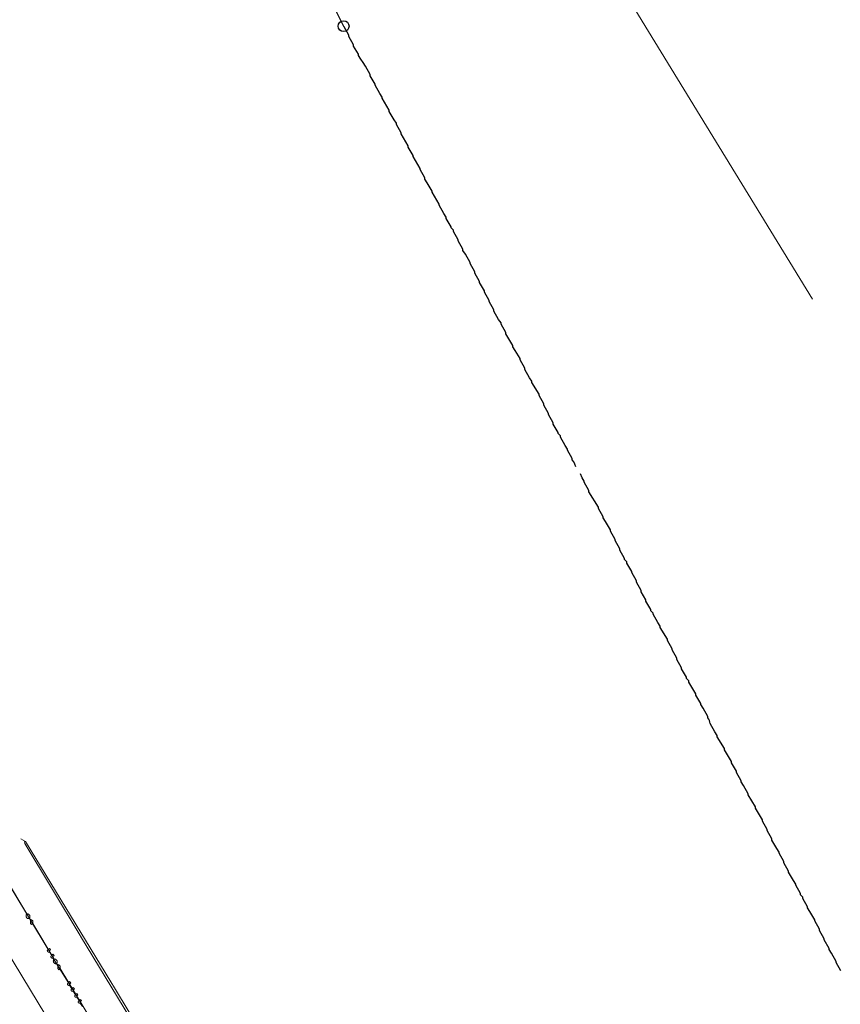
# Model space of a CAD drawing. Header units: inches. Extents: x 158416 to 160804, y 432611 to 437652.
# Tile 62 of 193: x 159259 to 159489, y 433076 to 433352. Entities that reach past the tile are written whole.
import ezdxf

# ---------------------------------------------------------------- set-up
doc = ezdxf.new("R2010")
doc.units = ezdxf.units.IN
doc.header["$MEASUREMENT"] = 0
doc.linetypes.add('DASHDOT', pattern=[0])
doc.linetypes.add('HIDDEN', pattern=[0])
for name, color, linetype in [('4.2-K&L-Buisleiding', 30, 'Continuous'), ('4.2-K&L-LAAGSPANNING', 10, 'Continuous'), ('4.2-K&L-MIDDENSPANNING', 10, 'Continuous'), ('4.2-K&L-SIGNAAL UPC', 222, 'Continuous')]:
    doc.layers.add(name, color=color, linetype=linetype)

msp = doc.modelspace()

# ---------------------------------------------------------------- linework, layer by layer
at = {"layer": '4.2-K&L-Buisleiding', "color": 20, "linetype": 'Continuous', "lineweight": 25}
for points in [[(159425.97, 433732.36, 0), (159359, 433702, 0), (159299, 433675.67, 0), (159261, 433659.33, 0), (159259.83, 433658.73, 0), (159258.76, 433657.96, 0), (159257.81, 433657.04, 0), (159257, 433656, 0), (159251.14, 433632.64, 0), (159250.84, 433631.05, 0), (159250.74, 433629.43, 0), (159250.85, 433627.8, 0), (159251.16, 433626.21, 0), (159251.67, 433624.67, 0), (159272.33, 433562, 0), (159301.67, 433470.67, 0), (159319.67, 433414.67, 0), (159327, 433393.67, 0), (159341, 433367, 0), (159349.52, 433349.89, 0)], [(159287.66, 433514.27, 0), (159301.67, 433470.67, 0), (159319.67, 433414.67, 0), (159327, 433393.67, 0), (159341, 433367, 0), (159349.52, 433349.89, 0)], [(159287.66, 433514.27, 0), (159301.67, 433470.67, 0), (159319.67, 433414.67, 0), (159327, 433393.67, 0), (159341, 433367, 0), (159349.52, 433349.89, 0)]]:
    msp.add_polyline3d(points, dxfattribs=at)
at = {"layer": '4.2-K&L-Buisleiding', "color": 20, "linetype": 'HIDDEN', "lineweight": 25, "ltscale": 10}
for points in [[(159414.67, 433226.33, 0), (159414.41, 433227.04, 0), (159414.07, 433227.71, 0), (159413.67, 433228.33, 0), (159413.67, 433228.67, 0), (159412.33, 433231, 0), (159412.33, 433231.33, 0), (159411.67, 433232.33, 0), (159410.33, 433234.67, 0), (159410.33, 433235, 0), (159409.67, 433235.67, 0), (159409.67, 433236, 0), (159408.33, 433238.33, 0), (159408.33, 433238.67, 0), (159407, 433241, 0), (159407, 433241.33, 0), (159405.67, 433243.67, 0), (159405.67, 433244, 0), (159404.33, 433246.33, 0), (159404.33, 433246.67, 0), (159402.33, 433250, 0), (159402.33, 433250.33, 0), (159401.67, 433251.33, 0), (159400.33, 433253.67, 0), (159400.33, 433254, 0), (159399, 433256.33, 0), (159399, 433256.67, 0), (159397.67, 433259, 0), (159397, 433260, 0), (159397, 433260.33, 0), (159395, 433263.67, 0), (159395, 433264, 0), (159393.67, 433266.33, 0), (159393.67, 433266.67, 0), (159393, 433267.67, 0), (159391.67, 433270, 0), (159391.67, 433270.33, 0), (159390.33, 433272.67, 0), (159390.33, 433273, 0), (159389, 433275.33, 0), (159389, 433275.67, 0), (159387.67, 433278, 0), (159387.67, 433278.33, 0), (159386.33, 433280.67, 0), (159386.33, 433281, 0), (159385, 433283.33, 0), (159385, 433283.67, 0), (159383.67, 433286, 0), (159383, 433287, 0), (159383, 433287.33, 0), (159381.67, 433289.67, 0), (159381.67, 433290, 0), (159380.33, 433292.33, 0), (159380.33, 433292.67, 0), (159379.67, 433293.33, 0), (159379.67, 433293.67, 0), (159378.33, 433296, 0), (159378.33, 433296.33, 0), (159377.67, 433297.33, 0), (159376.33, 433299.67, 0), (159376.33, 433300, 0), (159374.33, 433303.33, 0), (159374.33, 433303.67, 0), (159373, 433306, 0), (159372.33, 433307, 0), (159372.33, 433307.33, 0), (159371, 433309.67, 0), (159371, 433310, 0), (159369, 433313.33, 0), (159369, 433313.67, 0), (159367.67, 433316, 0), (159367.67, 433316.33, 0), (159365.67, 433319.67, 0), (159365.67, 433320, 0), (159364.33, 433322.33, 0), (159364.33, 433322.67, 0), (159363.67, 433323.67, 0), (159362.33, 433326, 0), (159362.33, 433326.33, 0), (159360.33, 433329.67, 0), (159360.33, 433330, 0), (159359.67, 433331, 0), (159358.33, 433333.33, 0), (159358.33, 433333.67, 0), (159357, 433336, 0), (159357, 433336.33, 0), (159355.67, 433338.67, 0), (159355, 433339.67, 0), (159354.33, 433340.67, 0), (159353.67, 433341.67, 0), (159353.67, 433342, 0), (159352.33, 433344.33, 0), (159352.33, 433344.67, 0), (159351, 433347, 0), (159351, 433347.33, 0), (159349.67, 433349.67, 0), (159349.52, 433349.89, 0)], [(159414.67, 433226.33, 0), (159414.41, 433227.04, 0), (159414.07, 433227.71, 0), (159413.67, 433228.33, 0), (159413.67, 433228.67, 0), (159412.33, 433231, 0), (159412.33, 433231.33, 0), (159411.67, 433232.33, 0), (159410.33, 433234.67, 0), (159410.33, 433235, 0), (159409.67, 433235.67, 0), (159409.67, 433236, 0), (159408.33, 433238.33, 0), (159408.33, 433238.67, 0), (159407, 433241, 0), (159407, 433241.33, 0), (159405.67, 433243.67, 0), (159405.67, 433244, 0), (159404.33, 433246.33, 0), (159404.33, 433246.67, 0), (159402.33, 433250, 0), (159402.33, 433250.33, 0), (159401.67, 433251.33, 0), (159400.33, 433253.67, 0), (159400.33, 433254, 0), (159399, 433256.33, 0), (159399, 433256.67, 0), (159397.67, 433259, 0), (159397, 433260, 0), (159397, 433260.33, 0), (159395, 433263.67, 0), (159395, 433264, 0), (159393.67, 433266.33, 0), (159393.67, 433266.67, 0), (159393, 433267.67, 0), (159391.67, 433270, 0), (159391.67, 433270.33, 0), (159390.33, 433272.67, 0), (159390.33, 433273, 0), (159389, 433275.33, 0), (159389, 433275.67, 0), (159387.67, 433278, 0), (159387.67, 433278.33, 0), (159386.33, 433280.67, 0), (159386.33, 433281, 0), (159385, 433283.33, 0), (159385, 433283.67, 0), (159383.67, 433286, 0), (159383, 433287, 0), (159383, 433287.33, 0), (159381.67, 433289.67, 0), (159381.67, 433290, 0), (159380.33, 433292.33, 0), (159380.33, 433292.67, 0), (159379.67, 433293.33, 0), (159379.67, 433293.67, 0), (159378.33, 433296, 0), (159378.33, 433296.33, 0), (159377.67, 433297.33, 0), (159376.33, 433299.67, 0), (159376.33, 433300, 0), (159374.33, 433303.33, 0), (159374.33, 433303.67, 0), (159373, 433306, 0), (159372.33, 433307, 0), (159372.33, 433307.33, 0), (159371, 433309.67, 0), (159371, 433310, 0), (159369, 433313.33, 0), (159369, 433313.67, 0), (159367.67, 433316, 0), (159367.67, 433316.33, 0), (159365.67, 433319.67, 0), (159365.67, 433320, 0), (159364.33, 433322.33, 0), (159364.33, 433322.67, 0), (159363.67, 433323.67, 0), (159362.33, 433326, 0), (159362.33, 433326.33, 0), (159360.33, 433329.67, 0), (159360.33, 433330, 0), (159359.67, 433331, 0), (159358.33, 433333.33, 0), (159358.33, 433333.67, 0), (159357, 433336, 0), (159357, 433336.33, 0), (159355.67, 433338.67, 0), (159355, 433339.67, 0), (159354.33, 433340.67, 0), (159353.67, 433341.67, 0), (159353.67, 433342, 0), (159352.33, 433344.33, 0), (159352.33, 433344.67, 0), (159351, 433347, 0), (159351, 433347.33, 0), (159349.67, 433349.67, 0), (159349.52, 433349.89, 0)], [(159414.67, 433226.33, 0), (159414.41, 433227.04, 0), (159414.07, 433227.71, 0), (159413.67, 433228.33, 0), (159413.67, 433228.67, 0), (159412.33, 433231, 0), (159412.33, 433231.33, 0), (159411.67, 433232.33, 0), (159410.33, 433234.67, 0), (159410.33, 433235, 0), (159409.67, 433235.67, 0), (159409.67, 433236, 0), (159408.33, 433238.33, 0), (159408.33, 433238.67, 0), (159407, 433241, 0), (159407, 433241.33, 0), (159405.67, 433243.67, 0), (159405.67, 433244, 0), (159404.33, 433246.33, 0), (159404.33, 433246.67, 0), (159402.33, 433250, 0), (159402.33, 433250.33, 0), (159401.67, 433251.33, 0), (159400.33, 433253.67, 0), (159400.33, 433254, 0), (159399, 433256.33, 0), (159399, 433256.67, 0), (159397.67, 433259, 0), (159397, 433260, 0), (159397, 433260.33, 0), (159395, 433263.67, 0), (159395, 433264, 0), (159393.67, 433266.33, 0), (159393.67, 433266.67, 0), (159393, 433267.67, 0), (159391.67, 433270, 0), (159391.67, 433270.33, 0), (159390.33, 433272.67, 0), (159390.33, 433273, 0), (159389, 433275.33, 0), (159389, 433275.67, 0), (159387.67, 433278, 0), (159387.67, 433278.33, 0), (159386.33, 433280.67, 0), (159386.33, 433281, 0), (159385, 433283.33, 0), (159385, 433283.67, 0), (159383.67, 433286, 0), (159383, 433287, 0), (159383, 433287.33, 0), (159381.67, 433289.67, 0), (159381.67, 433290, 0), (159380.33, 433292.33, 0), (159380.33, 433292.67, 0), (159379.67, 433293.33, 0), (159379.67, 433293.67, 0), (159378.33, 433296, 0), (159378.33, 433296.33, 0), (159377.67, 433297.33, 0), (159376.33, 433299.67, 0), (159376.33, 433300, 0), (159374.33, 433303.33, 0), (159374.33, 433303.67, 0), (159373, 433306, 0), (159372.33, 433307, 0), (159372.33, 433307.33, 0), (159371, 433309.67, 0), (159371, 433310, 0), (159369, 433313.33, 0), (159369, 433313.67, 0), (159367.67, 433316, 0), (159367.67, 433316.33, 0), (159365.67, 433319.67, 0), (159365.67, 433320, 0), (159364.33, 433322.33, 0), (159364.33, 433322.67, 0), (159363.67, 433323.67, 0), (159362.33, 433326, 0), (159362.33, 433326.33, 0), (159360.33, 433329.67, 0), (159360.33, 433330, 0), (159359.67, 433331, 0), (159358.33, 433333.33, 0), (159358.33, 433333.67, 0), (159357, 433336, 0), (159357, 433336.33, 0), (159355.67, 433338.67, 0), (159355, 433339.67, 0), (159354.33, 433340.67, 0), (159353.67, 433341.67, 0), (159353.67, 433342, 0), (159352.33, 433344.33, 0), (159352.33, 433344.67, 0), (159351, 433347, 0), (159351, 433347.33, 0), (159349.67, 433349.67, 0), (159349.52, 433349.89, 0)], [(159489, 433085, 0), (159487.67, 433087.33, 0), (159487.67, 433087.67, 0), (159486.33, 433090, 0), (159485.67, 433091, 0), (159485.67, 433091.33, 0), (159484.33, 433093.67, 0), (159484.33, 433094, 0), (159483, 433096.33, 0), (159483, 433096.67, 0), (159481.67, 433099, 0), (159481.67, 433099.33, 0), (159480.33, 433101.67, 0), (159479.67, 433102.67, 0), (159479.67, 433103, 0), (159478.33, 433105.33, 0), (159478.33, 433105.67, 0), (159477.67, 433106.33, 0), (159477.67, 433106.67, 0), (159476.33, 433109, 0), (159476.33, 433109.33, 0), (159475.67, 433110.33, 0), (159474.33, 433112.67, 0), (159474.33, 433113, 0), (159473, 433115.33, 0), (159473, 433115.67, 0), (159471.67, 433118, 0), (159471.67, 433118.33, 0), (159471, 433119.33, 0), (159469.67, 433121.67, 0), (159469.67, 433122, 0), (159468.33, 433124.33, 0), (159468.33, 433124.67, 0), (159467, 433127, 0), (159467, 433127.33, 0), (159465, 433130.67, 0), (159465, 433131, 0), (159463, 433134.33, 0), (159463, 433134.67, 0), (159461.67, 433137, 0), (159461, 433138, 0), (159461, 433138.33, 0), (159459.67, 433140.67, 0), (159459.67, 433141, 0), (159458.33, 433143.33, 0), (159458.33, 433143.67, 0), (159456.33, 433147, 0), (159456.33, 433147.33, 0), (159454.33, 433150.67, 0), (159454.33, 433151, 0), (159453.67, 433152, 0), (159452.33, 433154.33, 0), (159452.27, 433154.79, 0), (159452.14, 433155.22, 0), (159451.93, 433155.63, 0), (159451.67, 433156, 0), (159451.67, 433156.33, 0), (159450.33, 433158.67, 0), (159449.67, 433159.67, 0), (159449.67, 433160, 0), (159448.33, 433162.33, 0), (159448.33, 433162.67, 0), (159446.33, 433166, 0), (159446.33, 433166.33, 0), (159445.67, 433167, 0), (159445.67, 433167.33, 0), (159444.33, 433169.67, 0), (159444.33, 433170, 0), (159443, 433172.33, 0), (159443, 433172.67, 0), (159441.67, 433175, 0), (159441.67, 433175.33, 0), (159440.33, 433177.67, 0), (159440.33, 433178, 0), (159438.33, 433181.33, 0), (159438.33, 433181.67, 0), (159437.67, 433182.67, 0), (159436.33, 433185, 0), (159436.33, 433185.33, 0), (159435.67, 433186, 0), (159435.67, 433186.33, 0), (159434.33, 433188.67, 0), (159434.33, 433189, 0), (159433, 433191.33, 0), (159433, 433191.67, 0), (159431.67, 433194, 0), (159431.67, 433194.33, 0), (159430.33, 433196.67, 0), (159430.33, 433197, 0), (159429, 433199.33, 0), (159429, 433199.67, 0), (159428.33, 433200.33, 0), (159428.33, 433200.67, 0), (159427, 433203, 0), (159427, 433203.33, 0), (159425.67, 433205.67, 0), (159425.67, 433206, 0), (159424.33, 433208.33, 0), (159424.33, 433208.67, 0), (159423, 433211, 0), (159422.33, 433212, 0), (159422.33, 433212.33, 0), (159421, 433214.67, 0), (159421, 433215, 0), (159418.33, 433219.33, 0), (159418.33, 433219.67, 0), (159417, 433222, 0), (159417, 433222.33, 0), (159416.42, 433223.29, 0), (159416, 433224.33, 0)], [(159489, 433085, 0), (159487.67, 433087.33, 0), (159487.67, 433087.67, 0), (159486.33, 433090, 0), (159485.67, 433091, 0), (159485.67, 433091.33, 0), (159484.33, 433093.67, 0), (159484.33, 433094, 0), (159483, 433096.33, 0), (159483, 433096.67, 0), (159481.67, 433099, 0), (159481.67, 433099.33, 0), (159480.33, 433101.67, 0), (159479.67, 433102.67, 0), (159479.67, 433103, 0), (159478.33, 433105.33, 0), (159478.33, 433105.67, 0), (159477.67, 433106.33, 0), (159477.67, 433106.67, 0), (159476.33, 433109, 0), (159476.33, 433109.33, 0), (159475.67, 433110.33, 0), (159474.33, 433112.67, 0), (159474.33, 433113, 0), (159473, 433115.33, 0), (159473, 433115.67, 0), (159471.67, 433118, 0), (159471.67, 433118.33, 0), (159471, 433119.33, 0), (159469.67, 433121.67, 0), (159469.67, 433122, 0), (159468.33, 433124.33, 0), (159468.33, 433124.67, 0), (159467, 433127, 0), (159467, 433127.33, 0), (159465, 433130.67, 0), (159465, 433131, 0), (159463, 433134.33, 0), (159463, 433134.67, 0), (159461.67, 433137, 0), (159461, 433138, 0), (159461, 433138.33, 0), (159459.67, 433140.67, 0), (159459.67, 433141, 0), (159458.33, 433143.33, 0), (159458.33, 433143.67, 0), (159456.33, 433147, 0), (159456.33, 433147.33, 0), (159454.33, 433150.67, 0), (159454.33, 433151, 0), (159453.67, 433152, 0), (159452.33, 433154.33, 0), (159452.27, 433154.79, 0), (159452.14, 433155.22, 0), (159451.93, 433155.63, 0), (159451.67, 433156, 0), (159451.67, 433156.33, 0), (159450.33, 433158.67, 0), (159449.67, 433159.67, 0), (159449.67, 433160, 0), (159448.33, 433162.33, 0), (159448.33, 433162.67, 0), (159446.33, 433166, 0), (159446.33, 433166.33, 0), (159445.67, 433167, 0), (159445.67, 433167.33, 0), (159444.33, 433169.67, 0), (159444.33, 433170, 0), (159443, 433172.33, 0), (159443, 433172.67, 0), (159441.67, 433175, 0), (159441.67, 433175.33, 0), (159440.33, 433177.67, 0), (159440.33, 433178, 0), (159438.33, 433181.33, 0), (159438.33, 433181.67, 0), (159437.67, 433182.67, 0), (159436.33, 433185, 0), (159436.33, 433185.33, 0), (159435.67, 433186, 0), (159435.67, 433186.33, 0), (159434.33, 433188.67, 0), (159434.33, 433189, 0), (159433, 433191.33, 0), (159433, 433191.67, 0), (159431.67, 433194, 0), (159431.67, 433194.33, 0), (159430.33, 433196.67, 0), (159430.33, 433197, 0), (159429, 433199.33, 0), (159429, 433199.67, 0), (159428.33, 433200.33, 0), (159428.33, 433200.67, 0), (159427, 433203, 0), (159427, 433203.33, 0), (159425.67, 433205.67, 0), (159425.67, 433206, 0), (159424.33, 433208.33, 0), (159424.33, 433208.67, 0), (159423, 433211, 0), (159422.33, 433212, 0), (159422.33, 433212.33, 0), (159421, 433214.67, 0), (159421, 433215, 0), (159418.33, 433219.33, 0), (159418.33, 433219.67, 0), (159417, 433222, 0), (159417, 433222.33, 0), (159416.42, 433223.29, 0), (159416, 433224.33, 0)], [(159489, 433085, 0), (159487.67, 433087.33, 0), (159487.67, 433087.67, 0), (159486.33, 433090, 0), (159485.67, 433091, 0), (159485.67, 433091.33, 0), (159484.33, 433093.67, 0), (159484.33, 433094, 0), (159483, 433096.33, 0), (159483, 433096.67, 0), (159481.67, 433099, 0), (159481.67, 433099.33, 0), (159480.33, 433101.67, 0), (159479.67, 433102.67, 0), (159479.67, 433103, 0), (159478.33, 433105.33, 0), (159478.33, 433105.67, 0), (159477.67, 433106.33, 0), (159477.67, 433106.67, 0), (159476.33, 433109, 0), (159476.33, 433109.33, 0), (159475.67, 433110.33, 0), (159474.33, 433112.67, 0), (159474.33, 433113, 0), (159473, 433115.33, 0), (159473, 433115.67, 0), (159471.67, 433118, 0), (159471.67, 433118.33, 0), (159471, 433119.33, 0), (159469.67, 433121.67, 0), (159469.67, 433122, 0), (159468.33, 433124.33, 0), (159468.33, 433124.67, 0), (159467, 433127, 0), (159467, 433127.33, 0), (159465, 433130.67, 0), (159465, 433131, 0), (159463, 433134.33, 0), (159463, 433134.67, 0), (159461.67, 433137, 0), (159461, 433138, 0), (159461, 433138.33, 0), (159459.67, 433140.67, 0), (159459.67, 433141, 0), (159458.33, 433143.33, 0), (159458.33, 433143.67, 0), (159456.33, 433147, 0), (159456.33, 433147.33, 0), (159454.33, 433150.67, 0), (159454.33, 433151, 0), (159453.67, 433152, 0), (159452.33, 433154.33, 0), (159452.27, 433154.79, 0), (159452.14, 433155.22, 0), (159451.93, 433155.63, 0), (159451.67, 433156, 0), (159451.67, 433156.33, 0), (159450.33, 433158.67, 0), (159449.67, 433159.67, 0), (159449.67, 433160, 0), (159448.33, 433162.33, 0), (159448.33, 433162.67, 0), (159446.33, 433166, 0), (159446.33, 433166.33, 0), (159445.67, 433167, 0), (159445.67, 433167.33, 0), (159444.33, 433169.67, 0), (159444.33, 433170, 0), (159443, 433172.33, 0), (159443, 433172.67, 0), (159441.67, 433175, 0), (159441.67, 433175.33, 0), (159440.33, 433177.67, 0), (159440.33, 433178, 0), (159438.33, 433181.33, 0), (159438.33, 433181.67, 0), (159437.67, 433182.67, 0), (159436.33, 433185, 0), (159436.33, 433185.33, 0), (159435.67, 433186, 0), (159435.67, 433186.33, 0), (159434.33, 433188.67, 0), (159434.33, 433189, 0), (159433, 433191.33, 0), (159433, 433191.67, 0), (159431.67, 433194, 0), (159431.67, 433194.33, 0), (159430.33, 433196.67, 0), (159430.33, 433197, 0), (159429, 433199.33, 0), (159429, 433199.67, 0), (159428.33, 433200.33, 0), (159428.33, 433200.67, 0), (159427, 433203, 0), (159427, 433203.33, 0), (159425.67, 433205.67, 0), (159425.67, 433206, 0), (159424.33, 433208.33, 0), (159424.33, 433208.67, 0), (159423, 433211, 0), (159422.33, 433212, 0), (159422.33, 433212.33, 0), (159421, 433214.67, 0), (159421, 433215, 0), (159418.33, 433219.33, 0), (159418.33, 433219.67, 0), (159417, 433222, 0), (159417, 433222.33, 0), (159416.42, 433223.29, 0), (159416, 433224.33, 0)]]:
    msp.add_polyline3d(points, dxfattribs=at)
at = {"layer": '4.2-K&L-Buisleiding', "color": 20, "linetype": 'Continuous', "lineweight": 25}
msp.add_circle((159349.52, 433349.89), 1.53, dxfattribs=at)
at = {"layer": '4.2-K&L-LAAGSPANNING', "linetype": 'DASHDOT', "lineweight": 0, "ltscale": 2}
msp.add_polyline3d([(159227.67, 433697.33, 0), (159257.93, 433637.97, 0), (159435.08, 433348.38, 0), (159481, 433273.33, 0), (159435.08, 433348.38, 0), (159257.93, 433637.97, 0)], close=True, dxfattribs=at)
for points in [[(159276.33, 433075, 0), (159275.67, 433076, 0), (159275.67, 433076.33, 0), (159275.33, 433076.67, 0), (159274.67, 433077.67, 0), (159274.67, 433078, 0), (159274.33, 433078.33, 0), (159273.67, 433079.33, 0), (159273.67, 433079.67, 0), (159273.33, 433080, 0), (159272.67, 433081, 0), (159272.67, 433081.33, 0), (159272.33, 433081.67, 0), (159268, 433088.67, 0), (159268, 433089, 0), (159267.67, 433089.33, 0), (159267, 433090.33, 0), (159267, 433090.67, 0), (159266.67, 433091, 0), (159251.67, 433115.67, 0)], [(159373.41, 432895.06, 0), (159252.41, 433094.72, 0)], [(159267, 433090.33, 0), (159266.98, 433090.32, 0), (159266.97, 433090.32, 0), (159266.95, 433090.31, 0), (159266.94, 433090.3, 0), (159266.92, 433090.29, 0), (159266.9, 433090.29, 0), (159266.89, 433090.28, 0), (159266.87, 433090.28, 0), (159266.85, 433090.28, 0), (159266.83, 433090.28, 0), (159266.82, 433090.27, 0), (159266.8, 433090.27, 0), (159266.78, 433090.27, 0), (159266.76, 433090.28, 0), (159266.75, 433090.28, 0), (159266.73, 433090.28, 0), (159266.71, 433090.28, 0), (159266.69, 433090.29, 0), (159266.68, 433090.29, 0), (159266.66, 433090.3, 0), (159266.64, 433090.31, 0), (159266.63, 433090.31, 0), (159266.61, 433090.32, 0), (159266.6, 433090.33, 0), (159266.58, 433090.34, 0), (159266.57, 433090.35, 0), (159266.55, 433090.36, 0), (159266.54, 433090.37, 0), (159266.53, 433090.39, 0), (159266.52, 433090.4, 0), (159266.5, 433090.41, 0), (159266.49, 433090.43, 0), (159266.48, 433090.44, 0), (159266.47, 433090.46, 0), (159266.47, 433090.47, 0), (159266.46, 433090.49, 0), (159266.45, 433090.51, 0), (159266.44, 433090.52, 0), (159266.44, 433090.54, 0), (159266.43, 433090.56, 0), (159266.43, 433090.57, 0), (159266.43, 433090.59, 0), (159266.42, 433090.61, 0), (159266.42, 433090.63, 0), (159266.42, 433090.64, 0), (159266.42, 433090.66, 0), (159266.42, 433090.68, 0), (159266.43, 433090.7, 0), (159266.43, 433090.71, 0), (159266.43, 433090.73, 0), (159266.44, 433090.75, 0), (159266.44, 433090.77, 0), (159266.45, 433090.78, 0), (159266.45, 433090.8, 0), (159266.46, 433090.81, 0), (159266.47, 433090.83, 0), (159266.48, 433090.85, 0), (159266.49, 433090.86, 0), (159266.5, 433090.87, 0), (159266.51, 433090.89, 0), (159266.52, 433090.9, 0), (159266.53, 433090.91, 0), (159266.55, 433090.93, 0), (159266.56, 433090.94, 0), (159266.57, 433090.95, 0), (159266.59, 433090.96, 0), (159266.6, 433090.97, 0), (159266.62, 433090.98, 0), (159266.63, 433090.99, 0), (159266.65, 433090.99, 0), (159266.67, 433091, 0), (159267, 433091.33, 0), (159267.33, 433091, 0), (159267, 433090.67, 0)], [(159268, 433088.67, 0), (159267.98, 433088.66, 0), (159267.97, 433088.65, 0), (159267.95, 433088.64, 0), (159267.94, 433088.63, 0), (159267.92, 433088.63, 0), (159267.9, 433088.62, 0), (159267.89, 433088.62, 0), (159267.87, 433088.61, 0), (159267.85, 433088.61, 0), (159267.83, 433088.61, 0), (159267.82, 433088.61, 0), (159267.8, 433088.61, 0), (159267.78, 433088.61, 0), (159267.76, 433088.61, 0), (159267.75, 433088.61, 0), (159267.73, 433088.61, 0), (159267.71, 433088.62, 0), (159267.69, 433088.62, 0), (159267.68, 433088.63, 0), (159267.66, 433088.63, 0), (159267.64, 433088.64, 0), (159267.63, 433088.65, 0), (159267.61, 433088.66, 0), (159267.6, 433088.66, 0), (159267.58, 433088.67, 0), (159267.57, 433088.68, 0), (159267.55, 433088.7, 0), (159267.54, 433088.71, 0), (159267.53, 433088.72, 0), (159267.52, 433088.73, 0), (159267.5, 433088.75, 0), (159267.49, 433088.76, 0), (159267.48, 433088.78, 0), (159267.47, 433088.79, 0), (159267.47, 433088.81, 0), (159267.46, 433088.82, 0), (159267.45, 433088.84, 0), (159267.44, 433088.85, 0), (159267.44, 433088.87, 0), (159267.43, 433088.89, 0), (159267.43, 433088.91, 0), (159267.43, 433088.92, 0), (159267.42, 433088.94, 0), (159267.42, 433088.96, 0), (159267.42, 433088.98, 0), (159267.42, 433088.99, 0), (159267.42, 433089.01, 0), (159267.42, 433089.03, 0), (159267.43, 433089.05, 0), (159267.43, 433089.06, 0), (159267.44, 433089.08, 0), (159267.44, 433089.1, 0), (159267.45, 433089.12, 0), (159267.45, 433089.13, 0), (159267.46, 433089.15, 0), (159267.47, 433089.16, 0), (159267.48, 433089.18, 0), (159267.49, 433089.19, 0), (159267.5, 433089.21, 0), (159267.51, 433089.22, 0), (159267.52, 433089.24, 0), (159267.53, 433089.25, 0), (159267.55, 433089.26, 0), (159267.56, 433089.27, 0), (159267.57, 433089.28, 0), (159267.59, 433089.29, 0), (159267.6, 433089.3, 0), (159267.62, 433089.31, 0), (159267.63, 433089.32, 0), (159267.65, 433089.33, 0), (159267.67, 433089.33, 0), (159268, 433089.67, 0), (159268.33, 433089.33, 0), (159268, 433089, 0)], [(159272.67, 433081, 0), (159272.65, 433080.99, 0), (159272.64, 433080.98, 0), (159272.62, 433080.97, 0), (159272.6, 433080.97, 0), (159272.59, 433080.96, 0), (159272.57, 433080.96, 0), (159272.55, 433080.95, 0), (159272.54, 433080.95, 0), (159272.52, 433080.94, 0), (159272.5, 433080.94, 0), (159272.48, 433080.94, 0), (159272.47, 433080.94, 0), (159272.45, 433080.94, 0), (159272.43, 433080.94, 0), (159272.41, 433080.94, 0), (159272.39, 433080.95, 0), (159272.38, 433080.95, 0), (159272.36, 433080.95, 0), (159272.34, 433080.96, 0), (159272.33, 433080.97, 0), (159272.31, 433080.97, 0), (159272.29, 433080.98, 0), (159272.28, 433080.99, 0), (159272.26, 433081, 0), (159272.25, 433081.01, 0), (159272.23, 433081.02, 0), (159272.22, 433081.03, 0), (159272.21, 433081.04, 0), (159272.19, 433081.05, 0), (159272.18, 433081.07, 0), (159272.17, 433081.08, 0), (159272.16, 433081.09, 0), (159272.15, 433081.11, 0), (159272.14, 433081.12, 0), (159272.13, 433081.14, 0), (159272.12, 433081.15, 0), (159272.12, 433081.17, 0), (159272.11, 433081.19, 0), (159272.1, 433081.2, 0), (159272.1, 433081.22, 0), (159272.1, 433081.24, 0), (159272.09, 433081.26, 0), (159272.09, 433081.27, 0), (159272.09, 433081.29, 0), (159272.09, 433081.31, 0), (159272.09, 433081.33, 0), (159272.09, 433081.35, 0), (159272.09, 433081.36, 0), (159272.09, 433081.38, 0), (159272.1, 433081.4, 0), (159272.1, 433081.42, 0), (159272.11, 433081.43, 0), (159272.11, 433081.45, 0), (159272.12, 433081.47, 0), (159272.13, 433081.48, 0), (159272.14, 433081.5, 0), (159272.14, 433081.51, 0), (159272.15, 433081.53, 0), (159272.16, 433081.54, 0), (159272.18, 433081.56, 0), (159272.19, 433081.57, 0), (159272.2, 433081.58, 0), (159272.21, 433081.59, 0), (159272.23, 433081.61, 0), (159272.24, 433081.62, 0), (159272.25, 433081.63, 0), (159272.27, 433081.64, 0), (159272.28, 433081.64, 0), (159272.3, 433081.65, 0), (159272.32, 433081.66, 0), (159272.33, 433081.67, 0), (159272.67, 433082, 0), (159273, 433081.67, 0), (159272.67, 433081.33, 0)], [(159273.67, 433079.33, 0), (159273.65, 433079.32, 0), (159273.64, 433079.32, 0), (159273.62, 433079.31, 0), (159273.6, 433079.3, 0), (159273.59, 433079.29, 0), (159273.57, 433079.29, 0), (159273.55, 433079.28, 0), (159273.54, 433079.28, 0), (159273.52, 433079.28, 0), (159273.5, 433079.28, 0), (159273.48, 433079.27, 0), (159273.47, 433079.27, 0), (159273.45, 433079.27, 0), (159273.43, 433079.28, 0), (159273.41, 433079.28, 0), (159273.39, 433079.28, 0), (159273.38, 433079.28, 0), (159273.36, 433079.29, 0), (159273.34, 433079.29, 0), (159273.33, 433079.3, 0), (159273.31, 433079.31, 0), (159273.29, 433079.31, 0), (159273.28, 433079.32, 0), (159273.26, 433079.33, 0), (159273.25, 433079.34, 0), (159273.23, 433079.35, 0), (159273.22, 433079.36, 0), (159273.21, 433079.37, 0), (159273.19, 433079.39, 0), (159273.18, 433079.4, 0), (159273.17, 433079.41, 0), (159273.16, 433079.43, 0), (159273.15, 433079.44, 0), (159273.14, 433079.46, 0), (159273.13, 433079.47, 0), (159273.12, 433079.49, 0), (159273.12, 433079.51, 0), (159273.11, 433079.52, 0), (159273.11, 433079.54, 0), (159273.1, 433079.56, 0), (159273.1, 433079.57, 0), (159273.09, 433079.59, 0), (159273.09, 433079.61, 0), (159273.09, 433079.63, 0), (159273.09, 433079.64, 0), (159273.09, 433079.66, 0), (159273.09, 433079.68, 0), (159273.09, 433079.7, 0), (159273.09, 433079.71, 0), (159273.1, 433079.73, 0), (159273.1, 433079.75, 0), (159273.11, 433079.77, 0), (159273.11, 433079.78, 0), (159273.12, 433079.8, 0), (159273.13, 433079.81, 0), (159273.14, 433079.83, 0), (159273.14, 433079.85, 0), (159273.15, 433079.86, 0), (159273.16, 433079.87, 0), (159273.18, 433079.89, 0), (159273.19, 433079.9, 0), (159273.2, 433079.91, 0), (159273.21, 433079.93, 0), (159273.23, 433079.94, 0), (159273.24, 433079.95, 0), (159273.25, 433079.96, 0), (159273.27, 433079.97, 0), (159273.28, 433079.98, 0), (159273.3, 433079.99, 0), (159273.32, 433079.99, 0), (159273.33, 433080, 0), (159273.67, 433080.33, 0), (159274, 433080, 0), (159273.67, 433079.67, 0)], [(159274.67, 433077.67, 0), (159274.65, 433077.66, 0), (159274.64, 433077.65, 0), (159274.62, 433077.64, 0), (159274.6, 433077.63, 0), (159274.59, 433077.63, 0), (159274.57, 433077.62, 0), (159274.55, 433077.62, 0), (159274.54, 433077.61, 0), (159274.52, 433077.61, 0), (159274.5, 433077.61, 0), (159274.48, 433077.61, 0), (159274.47, 433077.61, 0), (159274.45, 433077.61, 0), (159274.43, 433077.61, 0), (159274.41, 433077.61, 0), (159274.39, 433077.61, 0), (159274.38, 433077.62, 0), (159274.36, 433077.62, 0), (159274.34, 433077.63, 0), (159274.33, 433077.63, 0), (159274.31, 433077.64, 0), (159274.29, 433077.65, 0), (159274.28, 433077.66, 0), (159274.26, 433077.66, 0), (159274.25, 433077.67, 0), (159274.23, 433077.68, 0), (159274.22, 433077.7, 0), (159274.21, 433077.71, 0), (159274.19, 433077.72, 0), (159274.18, 433077.73, 0), (159274.17, 433077.75, 0), (159274.16, 433077.76, 0), (159274.15, 433077.78, 0), (159274.14, 433077.79, 0), (159274.13, 433077.81, 0), (159274.12, 433077.82, 0), (159274.12, 433077.84, 0), (159274.11, 433077.85, 0), (159274.1, 433077.87, 0), (159274.1, 433077.89, 0), (159274.1, 433077.91, 0), (159274.09, 433077.92, 0), (159274.09, 433077.94, 0), (159274.09, 433077.96, 0), (159274.09, 433077.98, 0), (159274.09, 433077.99, 0), (159274.09, 433078.01, 0), (159274.09, 433078.03, 0), (159274.09, 433078.05, 0), (159274.1, 433078.06, 0), (159274.1, 433078.08, 0), (159274.11, 433078.1, 0), (159274.11, 433078.12, 0), (159274.12, 433078.13, 0), (159274.13, 433078.15, 0), (159274.14, 433078.16, 0), (159274.14, 433078.18, 0), (159274.15, 433078.19, 0), (159274.16, 433078.21, 0), (159274.18, 433078.22, 0), (159274.19, 433078.24, 0), (159274.2, 433078.25, 0), (159274.21, 433078.26, 0), (159274.23, 433078.27, 0), (159274.24, 433078.28, 0), (159274.25, 433078.29, 0), (159274.27, 433078.3, 0), (159274.28, 433078.31, 0), (159274.3, 433078.32, 0), (159274.32, 433078.33, 0), (159274.33, 433078.33, 0), (159274.67, 433078.67, 0), (159275, 433078.33, 0), (159274.67, 433078, 0)], [(159275.67, 433076, 0), (159275.65, 433075.99, 0), (159275.64, 433075.98, 0), (159275.62, 433075.97, 0), (159275.6, 433075.97, 0), (159275.59, 433075.96, 0), (159275.57, 433075.96, 0), (159275.55, 433075.95, 0), (159275.54, 433075.95, 0), (159275.52, 433075.94, 0), (159275.5, 433075.94, 0), (159275.48, 433075.94, 0), (159275.47, 433075.94, 0), (159275.45, 433075.94, 0), (159275.43, 433075.94, 0), (159275.41, 433075.94, 0), (159275.39, 433075.95, 0), (159275.38, 433075.95, 0), (159275.36, 433075.95, 0), (159275.34, 433075.96, 0), (159275.33, 433075.97, 0), (159275.31, 433075.97, 0), (159275.29, 433075.98, 0), (159275.28, 433075.99, 0), (159275.26, 433076, 0), (159275.25, 433076.01, 0), (159275.23, 433076.02, 0), (159275.22, 433076.03, 0), (159275.21, 433076.04, 0), (159275.19, 433076.05, 0), (159275.18, 433076.07, 0), (159275.17, 433076.08, 0), (159275.16, 433076.09, 0), (159275.15, 433076.11, 0), (159275.14, 433076.12, 0), (159275.13, 433076.14, 0), (159275.12, 433076.15, 0), (159275.12, 433076.17, 0), (159275.11, 433076.19, 0), (159275.1, 433076.2, 0), (159275.1, 433076.22, 0), (159275.1, 433076.24, 0), (159275.09, 433076.26, 0), (159275.09, 433076.27, 0), (159275.09, 433076.29, 0), (159275.09, 433076.31, 0), (159275.09, 433076.33, 0), (159275.09, 433076.35, 0), (159275.09, 433076.36, 0), (159275.09, 433076.38, 0), (159275.1, 433076.4, 0), (159275.1, 433076.42, 0), (159275.11, 433076.43, 0), (159275.11, 433076.45, 0), (159275.12, 433076.47, 0), (159275.13, 433076.48, 0), (159275.14, 433076.5, 0), (159275.14, 433076.51, 0), (159275.15, 433076.53, 0), (159275.16, 433076.54, 0), (159275.18, 433076.56, 0), (159275.19, 433076.57, 0), (159275.2, 433076.58, 0), (159275.21, 433076.59, 0), (159275.23, 433076.61, 0), (159275.24, 433076.62, 0), (159275.25, 433076.63, 0), (159275.27, 433076.64, 0), (159275.28, 433076.64, 0), (159275.3, 433076.65, 0), (159275.32, 433076.66, 0), (159275.33, 433076.67, 0), (159275.67, 433077, 0), (159276, 433076.67, 0), (159275.67, 433076.33, 0)]]:
    msp.add_polyline3d(points, dxfattribs=at)
at = {"layer": '4.2-K&L-MIDDENSPANNING', "linetype": 'Continuous', "lineweight": 0, "ltscale": 1.75}
for points in [[(159407.67, 432748.33, 0), (159408, 432748.67, 0), (159403.49, 432853.67, 0), (159403.17, 432861.33, 0), (159403.09, 432863.35, 0), (159402.81, 432865.36, 0), (159402.33, 432867.33, 0), (159402.33, 432868, 0), (159402, 432868.33, 0), (159399.23, 432876.63, 0), (159394.22, 432896.64, 0), (159391.43, 432904.03, 0), (159275.74, 433094.72, 0), (159275.6, 433094.97, 0), (159260.13, 433120.73, 0), (159260, 433121.33, 0)], [(159261.33, 433099.67, 0), (159261.39, 433099.75, 0), (159261.44, 433099.83, 0), (159261.48, 433099.92, 0), (159261.51, 433100.02, 0), (159261.53, 433100.12, 0), (159261.53, 433100.22, 0), (159261.52, 433100.32, 0), (159261.5, 433100.42, 0), (159261.47, 433100.51, 0), (159261.42, 433100.6, 0), (159261.37, 433100.68, 0), (159261.3, 433100.76, 0), (159261.23, 433100.83, 0), (159261.14, 433100.88, 0), (159261.06, 433100.93, 0), (159260.96, 433100.97, 0), (159260.87, 433100.99, 0), (159260.77, 433101, 0), (159260.67, 433101, 0), (159254.67, 433111, 0)], [(159269, 433087, 0), (159269.06, 433087.08, 0), (159269.11, 433087.16, 0), (159269.14, 433087.24, 0), (159269.17, 433087.33, 0), (159269.19, 433087.43, 0), (159269.2, 433087.52, 0), (159269.19, 433087.62, 0), (159269.18, 433087.71, 0), (159269.15, 433087.8, 0), (159269.11, 433087.89, 0), (159269.06, 433087.97, 0), (159269.01, 433088.05, 0), (159268.94, 433088.12, 0), (159268.87, 433088.18, 0), (159268.79, 433088.23, 0), (159268.7, 433088.27, 0), (159268.62, 433088.3, 0), (159268.52, 433088.32, 0), (159268.43, 433088.33, 0), (159268.33, 433088.33, 0), (159262.33, 433098.33, 0), (159262.33, 433099, 0), (159262, 433099.33, 0), (159261.33, 433099.67, 0), (159261.24, 433099.66, 0), (159261.15, 433099.66, 0), (159261.05, 433099.68, 0), (159260.96, 433099.7, 0), (159260.88, 433099.74, 0), (159260.8, 433099.78, 0), (159260.72, 433099.84, 0), (159260.65, 433099.9, 0), (159260.59, 433099.97, 0), (159260.54, 433100.05, 0), (159260.5, 433100.14, 0), (159260.47, 433100.22, 0), (159260.45, 433100.31, 0), (159260.44, 433100.41, 0), (159260.44, 433100.5, 0), (159260.45, 433100.59, 0), (159260.47, 433100.68, 0), (159260.51, 433100.77, 0), (159260.55, 433100.85, 0), (159260.6, 433100.93, 0), (159260.67, 433101, 0)], [(159262.33, 433098.33, 0), (159262, 433098, 0), (159261.67, 433098.33, 0), (159261.67, 433099, 0), (159262, 433099.33, 0)], [(159292.67, 433048.33, 0), (159270, 433085.67, 0), (159270, 433086.33, 0), (159269.67, 433086.67, 0), (159269, 433087, 0), (159268.87, 433086.99, 0), (159268.74, 433087.01, 0), (159268.61, 433087.04, 0), (159268.5, 433087.1, 0), (159268.39, 433087.17, 0), (159268.3, 433087.26, 0), (159268.22, 433087.37, 0), (159268.16, 433087.49, 0), (159268.12, 433087.61, 0), (159268.1, 433087.74, 0), (159268.11, 433087.87, 0), (159268.14, 433088, 0), (159268.18, 433088.12, 0), (159268.25, 433088.23, 0), (159268.33, 433088.33, 0)], [(159270, 433085.67, 0), (159269.67, 433085.33, 0), (159269.33, 433085.67, 0), (159269.33, 433086.33, 0), (159269.67, 433086.67, 0)]]:
    msp.add_polyline3d(points, dxfattribs=at)
at = {"layer": '4.2-K&L-SIGNAAL UPC', "linetype": 'Continuous', "lineweight": 0, "ltscale": 1.75}
msp.add_polyline3d([(159407.67, 432749, 0), (159407.33, 432752.33, 0), (159407.33, 432755, 0), (159407.67, 432755.33, 0), (159407.67, 432756.67, 0), (159407.37, 432757.87, 0), (159407.2, 432759.1, 0), (159407.16, 432760.34, 0), (159403.51, 432852.99, 0), (159402.77, 432866.7, 0), (159399.1, 432876.37, 0), (159398.33, 432879.33, 0), (159395.79, 432890.36, 0), (159393.93, 432897.97, 0), (159390.73, 432905.37, 0), (159285.26, 433080.28, 0), (159284.26, 433081.95, 0), (159260.33, 433121.33, 0), (159259, 433122, 0)], dxfattribs=at)

doc.saveas('drawing.dxf')
